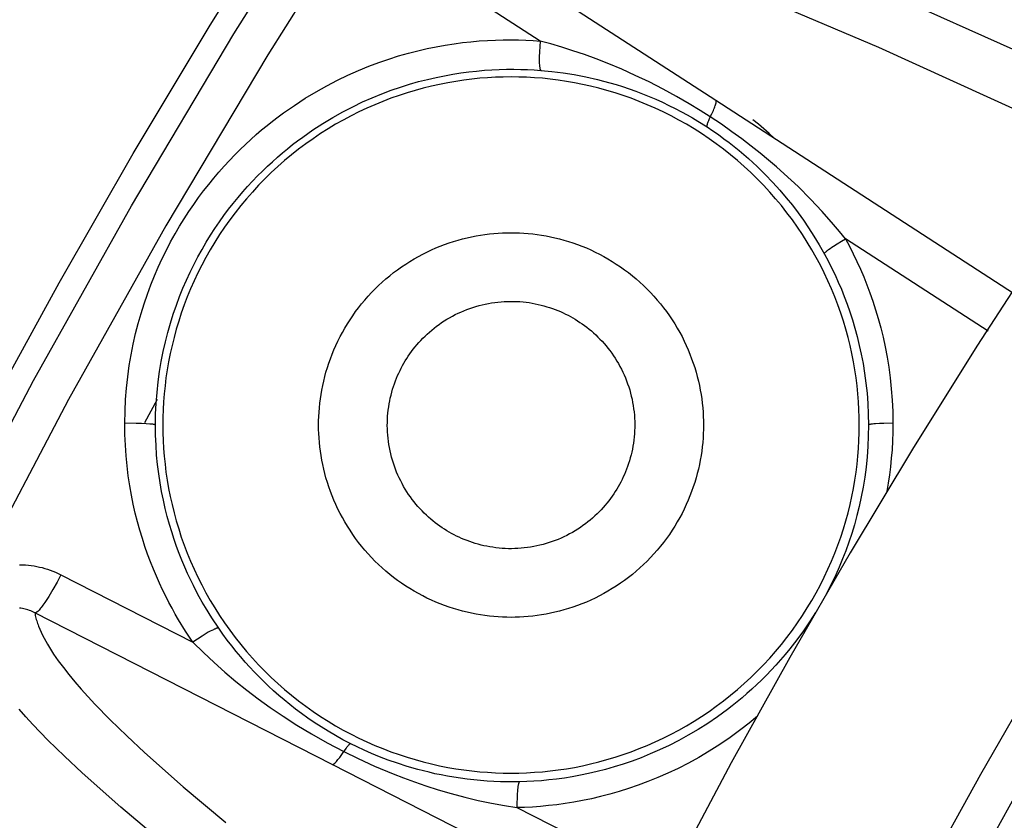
# Model space of a CAD drawing. Header units: millimetres. Extents: x -2637 to -1637, y 678 to 1678.
# Tile 251 of 256: x -2107 to -2097, y 1466 to 1475. Entities that reach past the tile are written whole.
import ezdxf

# ---------------------------------------------------------------- set-up
doc = ezdxf.new("R2010")
doc.units = ezdxf.units.MM
doc.layers.add('Make2D$B.SHOW mini', color=7, linetype='Continuous', true_color=0x000000)
doc.styles.add('Arial Standard', font='txt')
doc.dimstyles.get("Standard").update_dxf_attribs({"dimscale": 10, "dimtxt": 2.5, "dimasz": 3, "dimexe": 1, "dimexo": 0.5, "dimgap": 0.8, "dimtad": 1, "dimtoh": 1, "dimzin": 1, "dimdsep": 46, "dimtxsty": 'Arial Standard', "dimblk": 'OPEN90', "dimcen": 2.5, "dimadec": 1, "dimazin": 1, "dimtfac": 1, "dimtdec": 4, "dimtix": 1, "dimtofl": 0, "dimtmove": 1, "dimatfit": 3, "dimldrblk": 'OPEN90', "dimfxl": 1, "dimtolj": 1, "dimtzin": 1, "dimarcsym": 0})

# ---------------------------------------------------------------- blocks, each defined once
blk = doc.blocks.new('*D4')
at = {"layer": 'Defpoints', "color": 0}
for p in [(-1915.374, 1563.169), (-2152.374, 1474.352), (-1915.374, 1474.352)]:
    blk.add_point(p, dxfattribs=at)
at = {"layer": 'Make2D$B.SHOW mini', "color": 0, "lineweight": -2}
for p, q in [((-2152.374, 1476.852), (-2152.374, 1568.169)), ((-1915.374, 1476.852), (-1915.374, 1568.169)), ((-2137.374, 1563.169), (-1930.374, 1563.169))]:
    blk.add_line(p, q, dxfattribs=at)
at = {"layer": 'Make2D$B.SHOW mini', "color": 0}
for points in [[(-2137.374, 1565.669), (-2137.374, 1560.669), (-2152.374, 1563.169)], [(-1930.374, 1560.669), (-1930.374, 1565.669), (-1915.374, 1563.169)]]:
    blk.add_solid(points, dxfattribs=at)
at = {"layer": 'Make2D$B.SHOW mini', "color": 0, "insert": (-2033.874, 1574.827), "char_height": 15, "attachment_point": 5, "style": 'Arial Standard'}
blk.add_mtext('\\A1;237.00', dxfattribs=at)

msp = doc.modelspace()

# ---------------------------------------------------------------- linework, layer by layer
at = {"layer": 'Make2D$B.SHOW mini', "color": 18, "lineweight": -3, "true_color": 0x000000}
for points in [[(-2112.371, 1460.515), (-2111.803, 1461.995), (-2111.204, 1463.47), (-2110.575, 1464.938), (-2109.916, 1466.4), (-2109.227, 1467.854), (-2108.507, 1469.299), (-2107.758, 1470.734), (-2106.979, 1472.158), (-2106.17, 1473.571), (-2105.331, 1474.972), (-2104.464, 1476.359), (-2103.568, 1477.732), (-2102.643, 1479.089), (-2101.691, 1480.431), (-2100.711, 1481.755), (-2099.703, 1483.062), (-2098.669, 1484.351)], [(-2087.914, 1483), (-2088.831, 1482.023), (-2089.73, 1481.031), (-2090.611, 1480.024), (-2091.474, 1479.001), (-2092.318, 1477.964), (-2093.142, 1476.913), (-2093.947, 1475.848), (-2094.732, 1474.771), (-2095.496, 1473.681), (-2096.24, 1472.58), (-2096.963, 1471.467), (-2097.665, 1470.344), (-2098.346, 1469.211), (-2099.005, 1468.068), (-2099.643, 1466.917), (-2100.259, 1465.757), (-2100.853, 1464.59), (-2101.975, 1462.235), (-2103.008, 1459.857)], [(-2087.959, 1479.349), (-2088.811, 1478.372), (-2089.646, 1477.38), (-2090.462, 1476.375), (-2091.259, 1475.356), (-2092.037, 1474.324), (-2092.795, 1473.281), (-2093.534, 1472.225), (-2094.253, 1471.158), (-2094.951, 1470.081), (-2095.629, 1468.993), (-2096.286, 1467.896), (-2096.922, 1466.79), (-2097.538, 1465.676), (-2098.132, 1464.554), (-2098.705, 1463.425), (-2099.787, 1461.147)], [(-2087.628, 1479.055), (-2088.475, 1478.083), (-2089.304, 1477.098), (-2090.115, 1476.099), (-2090.908, 1475.086), (-2091.681, 1474.061), (-2092.435, 1473.023), (-2093.169, 1471.974), (-2093.883, 1470.914), (-2094.577, 1469.843), (-2095.251, 1468.762), (-2095.904, 1467.672), (-2096.537, 1466.573), (-2097.148, 1465.465), (-2097.739, 1464.35), (-2098.308, 1463.228), (-2099.384, 1460.964)], [(-2108.274, 1469.16), (-2107.257, 1471.092), (-2106.189, 1472.998), (-2105.073, 1474.875), (-2103.908, 1476.722)], [(-2103.543, 1476.485), (-2104.702, 1474.648), (-2105.813, 1472.781), (-2106.875, 1470.885), (-2107.886, 1468.963)], [(-2102.869, 1476.131), (-2099.813, 1474.151)], [(-2101.73, 1474.798), (-2103.087, 1475.677)], [(-2098.181, 1475.435), (-2096.229, 1474.557)], [(-2099.008, 1475.141), (-2098.036, 1474.731), (-2095.552, 1473.6)], [(-2106.261, 1470.625), (-2106.259, 1470.756), (-2106.253, 1470.884), (-2106.243, 1471.01), (-2106.23, 1471.134), (-2106.213, 1471.255), (-2106.193, 1471.373), (-2106.17, 1471.49), (-2106.144, 1471.604), (-2106.115, 1471.715), (-2106.084, 1471.824), (-2106.051, 1471.93), (-2106.015, 1472.034), (-2105.977, 1472.135), (-2105.938, 1472.234), (-2105.896, 1472.331), (-2105.852, 1472.425), (-2105.807, 1472.516), (-2105.761, 1472.605), (-2105.713, 1472.692), (-2105.664, 1472.776), (-2105.613, 1472.858), (-2105.562, 1472.938), (-2105.509, 1473.015), (-2105.456, 1473.09), (-2105.401, 1473.163), (-2105.346, 1473.233), (-2105.29, 1473.302), (-2105.234, 1473.368), (-2105.177, 1473.432), (-2105.119, 1473.495), (-2105.062, 1473.555), (-2105.003, 1473.613), (-2104.945, 1473.669), (-2104.886, 1473.724), (-2104.827, 1473.776), (-2104.768, 1473.827), (-2104.708, 1473.876), (-2104.649, 1473.924), (-2104.589, 1473.969), (-2104.53, 1474.013), (-2104.411, 1474.096), (-2104.292, 1474.173), (-2104.174, 1474.245), (-2104.057, 1474.31), (-2103.941, 1474.37), (-2103.826, 1474.426), (-2103.712, 1474.476), (-2103.6, 1474.522), (-2103.489, 1474.564), (-2103.38, 1474.601), (-2103.273, 1474.635), (-2103.167, 1474.665), (-2103.064, 1474.692), (-2102.962, 1474.715), (-2102.862, 1474.736), (-2102.764, 1474.753), (-2102.669, 1474.768), (-2102.576, 1474.781), (-2102.484, 1474.791), (-2102.394, 1474.799), (-2102.305, 1474.805), (-2102.218, 1474.809), (-2102.132, 1474.811), (-2102.048, 1474.811), (-2101.966, 1474.81), (-2101.885, 1474.807), (-2101.807, 1474.803), (-2101.73, 1474.798)], [(-2101.73, 1474.798), (-2101.734, 1474.738), (-2101.737, 1474.679), (-2101.739, 1474.624), (-2101.739, 1474.599), (-2101.739, 1474.576), (-2101.738, 1474.555), (-2101.737, 1474.536), (-2101.736, 1474.527), (-2101.735, 1474.519), (-2101.734, 1474.512), (-2101.733, 1474.505), (-2101.732, 1474.502), (-2101.732, 1474.499), (-2101.731, 1474.496), (-2101.731, 1474.494), (-2101.73, 1474.491), (-2101.729, 1474.489), (-2101.729, 1474.488), (-2101.729, 1474.487), (-2101.728, 1474.486), (-2101.728, 1474.485), (-2101.728, 1474.485), (-2101.727, 1474.484), (-2101.727, 1474.483), (-2101.726, 1474.482), (-2101.726, 1474.482), (-2101.726, 1474.482), (-2101.726, 1474.481), (-2101.726, 1474.481), (-2101.726, 1474.481), (-2101.725, 1474.481), (-2101.725, 1474.48), (-2101.725, 1474.48), (-2101.725, 1474.48), (-2101.725, 1474.48), (-2101.724, 1474.479), (-2101.724, 1474.479), (-2101.724, 1474.479), (-2101.724, 1474.479), (-2101.724, 1474.479), (-2101.724, 1474.479), (-2101.723, 1474.479), (-2101.723, 1474.478), (-2101.723, 1474.478), (-2101.723, 1474.478), (-2101.723, 1474.478), (-2101.723, 1474.478), (-2101.723, 1474.478), (-2101.723, 1474.478), (-2101.723, 1474.478), (-2101.723, 1474.478), (-2101.722, 1474.478), (-2101.722, 1474.478), (-2101.722, 1474.478), (-2101.722, 1474.478), (-2101.722, 1474.478), (-2101.722, 1474.478), (-2101.722, 1474.478), (-2101.722, 1474.478)], [(-2099.872, 1473.969), (-2099.981, 1474.039), (-2100.104, 1474.114), (-2100.241, 1474.193), (-2100.388, 1474.273), (-2100.539, 1474.351), (-2100.691, 1474.423), (-2100.838, 1474.49), (-2100.98, 1474.549), (-2101.116, 1474.603), (-2101.246, 1474.65), (-2101.371, 1474.693), (-2101.492, 1474.731), (-2101.612, 1474.766), (-2101.73, 1474.798)], [(-2105.927, 1470.606), (-2105.925, 1470.726), (-2105.919, 1470.845), (-2105.91, 1470.962), (-2105.898, 1471.077), (-2105.882, 1471.189), (-2105.864, 1471.3), (-2105.842, 1471.408), (-2105.818, 1471.514), (-2105.792, 1471.618), (-2105.763, 1471.719), (-2105.732, 1471.818), (-2105.699, 1471.914), (-2105.664, 1472.008), (-2105.627, 1472.1), (-2105.588, 1472.189), (-2105.548, 1472.276), (-2105.506, 1472.361), (-2105.463, 1472.443), (-2105.418, 1472.524), (-2105.373, 1472.602), (-2105.326, 1472.678), (-2105.278, 1472.752), (-2105.229, 1472.824), (-2105.18, 1472.893), (-2105.129, 1472.961), (-2105.078, 1473.026), (-2105.026, 1473.09), (-2104.974, 1473.151), (-2104.921, 1473.211), (-2104.868, 1473.269), (-2104.814, 1473.325), (-2104.76, 1473.379), (-2104.705, 1473.431), (-2104.651, 1473.481), (-2104.596, 1473.53), (-2104.541, 1473.577), (-2104.486, 1473.623), (-2104.431, 1473.667), (-2104.376, 1473.709), (-2104.32, 1473.75), (-2104.21, 1473.827), (-2104.1, 1473.898), (-2103.99, 1473.964), (-2103.882, 1474.025), (-2103.774, 1474.081), (-2103.667, 1474.133), (-2103.561, 1474.179), (-2103.457, 1474.222), (-2103.355, 1474.261), (-2103.254, 1474.295), (-2103.154, 1474.327), (-2103.056, 1474.355), (-2102.96, 1474.379), (-2102.865, 1474.401), (-2102.773, 1474.42), (-2102.682, 1474.437), (-2102.594, 1474.45), (-2102.507, 1474.462), (-2102.422, 1474.471), (-2102.338, 1474.479), (-2102.256, 1474.484), (-2102.175, 1474.488), (-2102.095, 1474.49), (-2102.017, 1474.49), (-2101.941, 1474.489), (-2101.866, 1474.487), (-2101.793, 1474.483), (-2101.722, 1474.478)], [(-2098.247, 1470.606), (-2098.248, 1470.69), (-2098.25, 1470.775), (-2098.255, 1470.861), (-2098.262, 1470.947), (-2098.271, 1471.034), (-2098.282, 1471.122), (-2098.295, 1471.209), (-2098.31, 1471.297), (-2098.328, 1471.386), (-2098.347, 1471.474), (-2098.369, 1471.563), (-2098.393, 1471.652), (-2098.42, 1471.74), (-2098.449, 1471.829), (-2098.48, 1471.917), (-2098.513, 1472.005), (-2098.549, 1472.092), (-2098.588, 1472.179), (-2098.628, 1472.266), (-2098.671, 1472.351), (-2098.716, 1472.436), (-2098.764, 1472.52), (-2098.814, 1472.603), (-2098.866, 1472.685), (-2098.92, 1472.766), (-2098.977, 1472.846), (-2099.036, 1472.924), (-2099.097, 1473.001), (-2099.159, 1473.077), (-2099.224, 1473.15), (-2099.291, 1473.223), (-2099.36, 1473.293), (-2099.43, 1473.362), (-2099.502, 1473.428), (-2099.576, 1473.493), (-2099.652, 1473.556), (-2099.728, 1473.617), (-2099.807, 1473.676), (-2099.886, 1473.732), (-2099.967, 1473.787), (-2100.049, 1473.839), (-2100.132, 1473.889), (-2100.216, 1473.936), (-2100.301, 1473.981), (-2100.387, 1474.024), (-2100.473, 1474.065), (-2100.56, 1474.103), (-2100.648, 1474.139), (-2100.736, 1474.173), (-2100.824, 1474.204), (-2100.912, 1474.233), (-2101.001, 1474.259), (-2101.09, 1474.284), (-2101.178, 1474.305), (-2101.267, 1474.325), (-2101.355, 1474.343), (-2101.443, 1474.358), (-2101.531, 1474.371), (-2101.618, 1474.382), (-2101.705, 1474.391), (-2101.792, 1474.397), (-2101.877, 1474.402), (-2101.962, 1474.405), (-2102.047, 1474.406), (-2102.131, 1474.405), (-2102.216, 1474.402), (-2102.302, 1474.397), (-2102.388, 1474.391), (-2102.475, 1474.382), (-2102.562, 1474.371), (-2102.65, 1474.358), (-2102.738, 1474.343), (-2102.826, 1474.325), (-2102.915, 1474.305), (-2103.004, 1474.284), (-2103.092, 1474.259), (-2103.181, 1474.233), (-2103.269, 1474.204), (-2103.358, 1474.173), (-2103.445, 1474.139), (-2103.533, 1474.103), (-2103.62, 1474.065), (-2103.706, 1474.024), (-2103.792, 1473.981), (-2103.877, 1473.936), (-2103.961, 1473.889), (-2104.044, 1473.839), (-2104.126, 1473.787), (-2104.207, 1473.732), (-2104.287, 1473.676), (-2104.365, 1473.617), (-2104.442, 1473.556), (-2104.517, 1473.493), (-2104.591, 1473.428), (-2104.663, 1473.362), (-2104.734, 1473.293), (-2104.802, 1473.223), (-2104.869, 1473.15), (-2104.934, 1473.077), (-2104.997, 1473.001), (-2105.058, 1472.924), (-2105.116, 1472.846), (-2105.173, 1472.766), (-2105.227, 1472.685), (-2105.279, 1472.603), (-2105.329, 1472.52), (-2105.377, 1472.436), (-2105.422, 1472.351), (-2105.465, 1472.266), (-2105.506, 1472.179), (-2105.544, 1472.092), (-2105.58, 1472.005), (-2105.613, 1471.917), (-2105.645, 1471.829), (-2105.673, 1471.74), (-2105.7, 1471.652), (-2105.724, 1471.563), (-2105.746, 1471.474), (-2105.766, 1471.386), (-2105.783, 1471.297), (-2105.798, 1471.209), (-2105.812, 1471.122), (-2105.822, 1471.034), (-2105.831, 1470.947), (-2105.838, 1470.861), (-2105.843, 1470.775), (-2105.846, 1470.69), (-2105.847, 1470.606)], [(-2101.722, 1474.478), (-2101.601, 1474.466), (-2101.479, 1474.45), (-2101.357, 1474.431), (-2101.232, 1474.407), (-2101.102, 1474.378), (-2101.036, 1474.361), (-2100.968, 1474.342), (-2100.899, 1474.322), (-2100.829, 1474.3), (-2100.757, 1474.276), (-2100.685, 1474.251), (-2100.612, 1474.223), (-2100.539, 1474.194), (-2100.466, 1474.162), (-2100.394, 1474.13), (-2100.323, 1474.096), (-2100.254, 1474.062), (-2100.188, 1474.027), (-2100.125, 1473.992), (-2100.066, 1473.958), (-2100.01, 1473.925), (-2099.908, 1473.861)], [(-2099.872, 1473.969), (-2099.854, 1474.005), (-2099.839, 1474.038), (-2099.833, 1474.053), (-2099.827, 1474.068), (-2099.822, 1474.081), (-2099.818, 1474.094), (-2099.816, 1474.099), (-2099.814, 1474.105), (-2099.813, 1474.11), (-2099.811, 1474.115), (-2099.81, 1474.12), (-2099.81, 1474.124), (-2099.809, 1474.126), (-2099.809, 1474.128), (-2099.809, 1474.13), (-2099.809, 1474.132), (-2099.809, 1474.134), (-2099.809, 1474.136), (-2099.809, 1474.137), (-2099.809, 1474.139), (-2099.809, 1474.139), (-2099.809, 1474.14), (-2099.809, 1474.141), (-2099.809, 1474.141), (-2099.809, 1474.142), (-2099.809, 1474.143), (-2099.809, 1474.143), (-2099.809, 1474.144), (-2099.809, 1474.145), (-2099.81, 1474.145), (-2099.81, 1474.146), (-2099.81, 1474.146), (-2099.81, 1474.147), (-2099.81, 1474.147), (-2099.81, 1474.147), (-2099.81, 1474.148), (-2099.811, 1474.148), (-2099.811, 1474.148), (-2099.811, 1474.148), (-2099.811, 1474.149), (-2099.811, 1474.149), (-2099.811, 1474.149), (-2099.811, 1474.149), (-2099.811, 1474.149), (-2099.812, 1474.15), (-2099.812, 1474.15), (-2099.812, 1474.15), (-2099.812, 1474.15), (-2099.812, 1474.15), (-2099.812, 1474.15), (-2099.812, 1474.151), (-2099.813, 1474.151), (-2099.813, 1474.151), (-2099.813, 1474.151)], [(-2099.813, 1474.151), (-2096.564, 1472.046)], [(-2099.872, 1473.969), (-2099.883, 1473.948), (-2099.892, 1473.928), (-2099.896, 1473.919), (-2099.899, 1473.911), (-2099.902, 1473.903), (-2099.905, 1473.895), (-2099.906, 1473.892), (-2099.907, 1473.888), (-2099.908, 1473.885), (-2099.909, 1473.882), (-2099.909, 1473.88), (-2099.91, 1473.877), (-2099.91, 1473.876), (-2099.91, 1473.875), (-2099.91, 1473.873), (-2099.911, 1473.872), (-2099.911, 1473.871), (-2099.911, 1473.87), (-2099.911, 1473.869), (-2099.911, 1473.868), (-2099.911, 1473.868), (-2099.911, 1473.867), (-2099.911, 1473.867), (-2099.911, 1473.867), (-2099.911, 1473.866), (-2099.91, 1473.866), (-2099.91, 1473.866), (-2099.91, 1473.865), (-2099.91, 1473.865), (-2099.91, 1473.864), (-2099.91, 1473.864), (-2099.91, 1473.864), (-2099.91, 1473.864), (-2099.91, 1473.863), (-2099.91, 1473.863), (-2099.91, 1473.863), (-2099.91, 1473.863), (-2099.91, 1473.863), (-2099.91, 1473.863), (-2099.909, 1473.863), (-2099.909, 1473.862), (-2099.909, 1473.862), (-2099.909, 1473.862), (-2099.909, 1473.862), (-2099.909, 1473.862), (-2099.909, 1473.862), (-2099.909, 1473.862), (-2099.909, 1473.862), (-2099.909, 1473.862), (-2099.909, 1473.861), (-2099.909, 1473.861), (-2099.908, 1473.861), (-2099.908, 1473.861), (-2099.908, 1473.861), (-2099.908, 1473.861)], [(-2098.397, 1472.638), (-2098.462, 1472.719), (-2098.527, 1472.796), (-2098.652, 1472.937), (-2098.778, 1473.072), (-2098.915, 1473.209), (-2099.067, 1473.35), (-2099.149, 1473.423), (-2099.236, 1473.498), (-2099.328, 1473.574), (-2099.425, 1473.651), (-2099.528, 1473.729), (-2099.636, 1473.808), (-2099.751, 1473.889), (-2099.872, 1473.969)], [(-2099.908, 1473.861), (-2099.845, 1473.818), (-2099.783, 1473.776), (-2099.723, 1473.732), (-2099.666, 1473.689), (-2099.61, 1473.645), (-2099.557, 1473.602), (-2099.455, 1473.514), (-2099.36, 1473.427), (-2099.272, 1473.341), (-2099.191, 1473.255), (-2099.115, 1473.171), (-2099.043, 1473.087), (-2098.977, 1473.005), (-2098.915, 1472.923), (-2098.856, 1472.841), (-2098.799, 1472.758), (-2098.742, 1472.669), (-2098.684, 1472.574), (-2098.627, 1472.473)], [(-2099.17, 1473.734), (-2099.229, 1473.787), (-2099.288, 1473.839), (-2099.348, 1473.889), (-2099.408, 1473.938)], [(-2102.047, 1468.506), (-2102.093, 1468.507), (-2102.14, 1468.508), (-2102.188, 1468.511), (-2102.235, 1468.515), (-2102.283, 1468.519), (-2102.332, 1468.525), (-2102.38, 1468.533), (-2102.429, 1468.541), (-2102.478, 1468.551), (-2102.527, 1468.562), (-2102.576, 1468.574), (-2102.625, 1468.587), (-2102.673, 1468.602), (-2102.722, 1468.618), (-2102.771, 1468.635), (-2102.82, 1468.653), (-2102.868, 1468.673), (-2102.916, 1468.694), (-2102.964, 1468.717), (-2103.011, 1468.741), (-2103.058, 1468.766), (-2103.105, 1468.792), (-2103.15, 1468.82), (-2103.196, 1468.848), (-2103.241, 1468.878), (-2103.285, 1468.91), (-2103.328, 1468.942), (-2103.37, 1468.976), (-2103.412, 1469.01), (-2103.453, 1469.046), (-2103.493, 1469.083), (-2103.532, 1469.121), (-2103.57, 1469.16), (-2103.606, 1469.2), (-2103.642, 1469.241), (-2103.677, 1469.282), (-2103.711, 1469.325), (-2103.743, 1469.368), (-2103.774, 1469.412), (-2103.804, 1469.457), (-2103.833, 1469.502), (-2103.861, 1469.548), (-2103.887, 1469.595), (-2103.912, 1469.641), (-2103.936, 1469.689), (-2103.958, 1469.737), (-2103.979, 1469.785), (-2103.999, 1469.833), (-2104.018, 1469.882), (-2104.035, 1469.93), (-2104.051, 1469.979), (-2104.066, 1470.028), (-2104.079, 1470.077), (-2104.091, 1470.126), (-2104.102, 1470.175), (-2104.112, 1470.224), (-2104.12, 1470.273), (-2104.127, 1470.321), (-2104.133, 1470.369), (-2104.138, 1470.417), (-2104.142, 1470.465), (-2104.145, 1470.512), (-2104.146, 1470.559), (-2104.147, 1470.606), (-2104.146, 1470.653), (-2104.145, 1470.7), (-2104.142, 1470.747), (-2104.138, 1470.795), (-2104.133, 1470.843), (-2104.127, 1470.891), (-2104.12, 1470.939), (-2104.112, 1470.988), (-2104.102, 1471.037), (-2104.091, 1471.086), (-2104.079, 1471.135), (-2104.066, 1471.184), (-2104.051, 1471.233), (-2104.035, 1471.282), (-2104.018, 1471.33), (-2103.999, 1471.379), (-2103.979, 1471.427), (-2103.958, 1471.475), (-2103.936, 1471.523), (-2103.912, 1471.571), (-2103.887, 1471.617), (-2103.861, 1471.664), (-2103.833, 1471.71), (-2103.804, 1471.755), (-2103.774, 1471.8), (-2103.743, 1471.844), (-2103.711, 1471.887), (-2103.677, 1471.93), (-2103.642, 1471.971), (-2103.606, 1472.012), (-2103.57, 1472.052), (-2103.532, 1472.091), (-2103.493, 1472.129), (-2103.453, 1472.166), (-2103.412, 1472.202), (-2103.37, 1472.236), (-2103.328, 1472.27), (-2103.285, 1472.302), (-2103.241, 1472.334), (-2103.196, 1472.364), (-2103.15, 1472.393), (-2103.105, 1472.42), (-2103.058, 1472.446), (-2103.011, 1472.471), (-2102.964, 1472.495), (-2102.916, 1472.518), (-2102.868, 1472.539), (-2102.82, 1472.559), (-2102.771, 1472.577), (-2102.722, 1472.594), (-2102.673, 1472.61), (-2102.625, 1472.625), (-2102.576, 1472.638), (-2102.527, 1472.65), (-2102.478, 1472.661), (-2102.429, 1472.671), (-2102.38, 1472.679), (-2102.332, 1472.687), (-2102.283, 1472.693), (-2102.235, 1472.698), (-2102.188, 1472.701), (-2102.14, 1472.704), (-2102.093, 1472.705), (-2102.047, 1472.706)], [(-2102.047, 1472.706), (-2102, 1472.705), (-2101.953, 1472.704), (-2101.906, 1472.701), (-2101.858, 1472.698), (-2101.81, 1472.693), (-2101.762, 1472.687), (-2101.713, 1472.679), (-2101.665, 1472.671), (-2101.616, 1472.661), (-2101.567, 1472.65), (-2101.518, 1472.638), (-2101.469, 1472.625), (-2101.42, 1472.61), (-2101.371, 1472.594), (-2101.322, 1472.577), (-2101.274, 1472.559), (-2101.225, 1472.539), (-2101.177, 1472.518), (-2101.13, 1472.495), (-2101.082, 1472.471), (-2101.035, 1472.446), (-2100.989, 1472.42), (-2100.943, 1472.393), (-2100.898, 1472.364), (-2100.853, 1472.334), (-2100.809, 1472.302), (-2100.766, 1472.27), (-2100.723, 1472.236), (-2100.681, 1472.202), (-2100.641, 1472.166), (-2100.601, 1472.129), (-2100.562, 1472.091), (-2100.524, 1472.052), (-2100.487, 1472.012), (-2100.451, 1471.971), (-2100.416, 1471.93), (-2100.383, 1471.887), (-2100.35, 1471.844), (-2100.319, 1471.8), (-2100.289, 1471.755), (-2100.26, 1471.71), (-2100.233, 1471.664), (-2100.206, 1471.617), (-2100.181, 1471.571), (-2100.158, 1471.523), (-2100.135, 1471.475), (-2100.114, 1471.427), (-2100.094, 1471.379), (-2100.076, 1471.33), (-2100.058, 1471.282), (-2100.042, 1471.233), (-2100.028, 1471.184), (-2100.014, 1471.135), (-2100.002, 1471.086), (-2099.991, 1471.037), (-2099.982, 1470.988), (-2099.973, 1470.939), (-2099.966, 1470.891), (-2099.96, 1470.843), (-2099.955, 1470.795), (-2099.951, 1470.747), (-2099.949, 1470.7), (-2099.947, 1470.653), (-2099.947, 1470.606), (-2099.947, 1470.559), (-2099.949, 1470.512), (-2099.951, 1470.465), (-2099.955, 1470.417), (-2099.96, 1470.369), (-2099.966, 1470.321), (-2099.973, 1470.273), (-2099.982, 1470.224), (-2099.991, 1470.175), (-2100.002, 1470.126), (-2100.014, 1470.077), (-2100.028, 1470.028), (-2100.042, 1469.979), (-2100.058, 1469.93), (-2100.076, 1469.882), (-2100.094, 1469.833), (-2100.114, 1469.785), (-2100.135, 1469.737), (-2100.158, 1469.689), (-2100.181, 1469.641), (-2100.206, 1469.595), (-2100.233, 1469.548), (-2100.26, 1469.502), (-2100.289, 1469.457), (-2100.319, 1469.412), (-2100.35, 1469.368), (-2100.383, 1469.325), (-2100.416, 1469.282), (-2100.451, 1469.241), (-2100.487, 1469.2), (-2100.524, 1469.16), (-2100.562, 1469.121), (-2100.601, 1469.083), (-2100.641, 1469.046), (-2100.681, 1469.01), (-2100.723, 1468.976), (-2100.766, 1468.942), (-2100.809, 1468.91), (-2100.853, 1468.878), (-2100.898, 1468.848), (-2100.943, 1468.82), (-2100.989, 1468.792), (-2101.035, 1468.766), (-2101.082, 1468.741), (-2101.13, 1468.717), (-2101.177, 1468.694), (-2101.225, 1468.673), (-2101.274, 1468.653), (-2101.322, 1468.635), (-2101.371, 1468.618), (-2101.42, 1468.602), (-2101.469, 1468.587), (-2101.518, 1468.574), (-2101.567, 1468.562), (-2101.616, 1468.551), (-2101.665, 1468.541), (-2101.713, 1468.533), (-2101.762, 1468.525), (-2101.81, 1468.519), (-2101.858, 1468.515), (-2101.906, 1468.511), (-2101.953, 1468.508), (-2102, 1468.507), (-2102.047, 1468.506)], [(-2098.627, 1472.473), (-2098.627, 1472.473), (-2098.627, 1472.474), (-2098.627, 1472.474), (-2098.627, 1472.474), (-2098.627, 1472.474), (-2098.627, 1472.474), (-2098.627, 1472.475), (-2098.627, 1472.475), (-2098.627, 1472.475), (-2098.627, 1472.475), (-2098.627, 1472.475), (-2098.627, 1472.476), (-2098.627, 1472.476), (-2098.627, 1472.476), (-2098.627, 1472.476), (-2098.627, 1472.477), (-2098.627, 1472.477), (-2098.627, 1472.477), (-2098.627, 1472.477), (-2098.627, 1472.478), (-2098.627, 1472.478), (-2098.626, 1472.478), (-2098.626, 1472.478), (-2098.626, 1472.479), (-2098.626, 1472.479), (-2098.626, 1472.48), (-2098.625, 1472.481), (-2098.625, 1472.481), (-2098.625, 1472.482), (-2098.624, 1472.483), (-2098.624, 1472.483), (-2098.623, 1472.484), (-2098.623, 1472.485), (-2098.622, 1472.485), (-2098.621, 1472.487), (-2098.619, 1472.489), (-2098.618, 1472.49), (-2098.616, 1472.492), (-2098.614, 1472.494), (-2098.61, 1472.498), (-2098.605, 1472.502), (-2098.6, 1472.507), (-2098.594, 1472.512), (-2098.581, 1472.522), (-2098.565, 1472.534), (-2098.547, 1472.546), (-2098.528, 1472.559), (-2098.486, 1472.586), (-2098.442, 1472.612), (-2098.397, 1472.638)], [(-2098.397, 1472.638), (-2098.354, 1472.557), (-2098.312, 1472.476), (-2098.272, 1472.392), (-2098.234, 1472.308), (-2098.198, 1472.224), (-2098.163, 1472.137), (-2098.13, 1472.049), (-2098.099, 1471.959), (-2098.068, 1471.865), (-2098.04, 1471.768), (-2098.012, 1471.668), (-2097.987, 1471.564), (-2097.964, 1471.458), (-2097.943, 1471.348), (-2097.925, 1471.236), (-2097.909, 1471.12), (-2097.897, 1471.001), (-2097.888, 1470.879), (-2097.882, 1470.754), (-2097.88, 1470.627)], [(-2096.841, 1471.63), (-2098.397, 1472.638)], [(-2098.627, 1472.473), (-2098.587, 1472.398), (-2098.548, 1472.322), (-2098.511, 1472.245), (-2098.476, 1472.167), (-2098.442, 1472.088), (-2098.41, 1472.008), (-2098.379, 1471.927), (-2098.35, 1471.842), (-2098.322, 1471.755), (-2098.295, 1471.665), (-2098.27, 1471.572), (-2098.246, 1471.476), (-2098.225, 1471.378), (-2098.205, 1471.276), (-2098.188, 1471.171), (-2098.174, 1471.064), (-2098.162, 1470.954), (-2098.154, 1470.84), (-2098.148, 1470.725), (-2098.146, 1470.606)], [(-2102.722, 1469.437), (-2102.747, 1469.452), (-2102.773, 1469.468), (-2102.799, 1469.485), (-2102.824, 1469.502), (-2102.849, 1469.52), (-2102.874, 1469.539), (-2102.899, 1469.559), (-2102.923, 1469.579), (-2102.947, 1469.6), (-2102.971, 1469.622), (-2102.994, 1469.645), (-2103.017, 1469.668), (-2103.04, 1469.692), (-2103.062, 1469.716), (-2103.084, 1469.741), (-2103.105, 1469.767), (-2103.125, 1469.794), (-2103.145, 1469.821), (-2103.164, 1469.849), (-2103.183, 1469.878), (-2103.201, 1469.907), (-2103.219, 1469.936), (-2103.235, 1469.966), (-2103.251, 1469.997), (-2103.267, 1470.028), (-2103.281, 1470.059), (-2103.295, 1470.091), (-2103.308, 1470.124), (-2103.32, 1470.157), (-2103.331, 1470.19), (-2103.341, 1470.223), (-2103.351, 1470.257), (-2103.359, 1470.29), (-2103.367, 1470.325), (-2103.374, 1470.359), (-2103.38, 1470.393), (-2103.385, 1470.428), (-2103.389, 1470.462), (-2103.392, 1470.497), (-2103.395, 1470.531), (-2103.396, 1470.566), (-2103.397, 1470.6), (-2103.396, 1470.634), (-2103.395, 1470.669), (-2103.393, 1470.703), (-2103.39, 1470.736), (-2103.387, 1470.77), (-2103.382, 1470.803), (-2103.377, 1470.836), (-2103.371, 1470.869), (-2103.364, 1470.901), (-2103.356, 1470.933), (-2103.348, 1470.965), (-2103.339, 1470.996), (-2103.329, 1471.027), (-2103.319, 1471.057), (-2103.308, 1471.087), (-2103.297, 1471.116), (-2103.284, 1471.145), (-2103.272, 1471.173), (-2103.258, 1471.201), (-2103.245, 1471.228), (-2103.23, 1471.255), (-2103.216, 1471.281), (-2103.201, 1471.307), (-2103.185, 1471.332), (-2103.168, 1471.358), (-2103.15, 1471.383), (-2103.132, 1471.408), (-2103.113, 1471.433), (-2103.094, 1471.458), (-2103.073, 1471.482), (-2103.052, 1471.507), (-2103.031, 1471.53), (-2103.008, 1471.554), (-2102.985, 1471.577), (-2102.961, 1471.599), (-2102.936, 1471.621), (-2102.911, 1471.643), (-2102.885, 1471.664), (-2102.859, 1471.685), (-2102.831, 1471.704), (-2102.804, 1471.724), (-2102.775, 1471.743), (-2102.746, 1471.761), (-2102.717, 1471.778), (-2102.686, 1471.795), (-2102.656, 1471.811), (-2102.625, 1471.826), (-2102.593, 1471.84), (-2102.561, 1471.854), (-2102.529, 1471.867), (-2102.496, 1471.879), (-2102.463, 1471.89), (-2102.43, 1471.901), (-2102.396, 1471.91), (-2102.362, 1471.919), (-2102.328, 1471.926), (-2102.294, 1471.933), (-2102.26, 1471.939), (-2102.225, 1471.944), (-2102.191, 1471.948), (-2102.156, 1471.952), (-2102.121, 1471.954), (-2102.087, 1471.955), (-2102.053, 1471.956), (-2102.018, 1471.956), (-2101.984, 1471.955), (-2101.95, 1471.953), (-2101.916, 1471.95), (-2101.883, 1471.946), (-2101.849, 1471.942), (-2101.816, 1471.936), (-2101.784, 1471.93), (-2101.751, 1471.923), (-2101.719, 1471.916), (-2101.688, 1471.907), (-2101.657, 1471.898), (-2101.626, 1471.889), (-2101.596, 1471.878), (-2101.566, 1471.867), (-2101.537, 1471.856), (-2101.508, 1471.844), (-2101.479, 1471.831), (-2101.452, 1471.818), (-2101.424, 1471.804), (-2101.398, 1471.79), (-2101.372, 1471.775)], [(-2101.372, 1471.775), (-2101.346, 1471.76), (-2101.32, 1471.744), (-2101.295, 1471.727), (-2101.269, 1471.71), (-2101.244, 1471.692), (-2101.219, 1471.673), (-2101.195, 1471.653), (-2101.17, 1471.633), (-2101.146, 1471.612), (-2101.122, 1471.59), (-2101.099, 1471.567), (-2101.076, 1471.544), (-2101.053, 1471.52), (-2101.031, 1471.496), (-2101.01, 1471.471), (-2100.989, 1471.445), (-2100.968, 1471.418), (-2100.948, 1471.391), (-2100.929, 1471.363), (-2100.91, 1471.335), (-2100.892, 1471.305), (-2100.875, 1471.276), (-2100.858, 1471.246), (-2100.842, 1471.215), (-2100.827, 1471.184), (-2100.812, 1471.153), (-2100.799, 1471.121), (-2100.786, 1471.088), (-2100.774, 1471.055), (-2100.762, 1471.022), (-2100.752, 1470.989), (-2100.743, 1470.955), (-2100.734, 1470.922), (-2100.726, 1470.887), (-2100.72, 1470.853), (-2100.714, 1470.819), (-2100.709, 1470.784), (-2100.704, 1470.75), (-2100.701, 1470.715), (-2100.699, 1470.681), (-2100.697, 1470.646), (-2100.697, 1470.612), (-2100.697, 1470.578), (-2100.698, 1470.543), (-2100.7, 1470.509), (-2100.703, 1470.476), (-2100.707, 1470.442), (-2100.711, 1470.409), (-2100.716, 1470.376), (-2100.723, 1470.343), (-2100.729, 1470.311), (-2100.737, 1470.279), (-2100.745, 1470.247), (-2100.754, 1470.216), (-2100.764, 1470.185), (-2100.774, 1470.155), (-2100.785, 1470.125), (-2100.797, 1470.096), (-2100.809, 1470.067), (-2100.822, 1470.039), (-2100.835, 1470.011), (-2100.849, 1469.984), (-2100.863, 1469.957), (-2100.878, 1469.931), (-2100.893, 1469.905), (-2100.909, 1469.88), (-2100.925, 1469.854), (-2100.943, 1469.829), (-2100.961, 1469.804), (-2100.98, 1469.779), (-2101, 1469.754), (-2101.02, 1469.73), (-2101.041, 1469.705), (-2101.063, 1469.682), (-2101.085, 1469.658), (-2101.108, 1469.635), (-2101.132, 1469.613), (-2101.157, 1469.591), (-2101.182, 1469.569), (-2101.208, 1469.548), (-2101.235, 1469.528), (-2101.262, 1469.508), (-2101.29, 1469.488), (-2101.318, 1469.469), (-2101.347, 1469.451), (-2101.377, 1469.434), (-2101.407, 1469.417), (-2101.437, 1469.401), (-2101.469, 1469.386), (-2101.5, 1469.372), (-2101.532, 1469.358), (-2101.564, 1469.345), (-2101.597, 1469.333), (-2101.63, 1469.322), (-2101.664, 1469.311), (-2101.697, 1469.302), (-2101.731, 1469.293), (-2101.765, 1469.286), (-2101.799, 1469.279), (-2101.834, 1469.273), (-2101.868, 1469.268), (-2101.903, 1469.264), (-2101.937, 1469.26), (-2101.972, 1469.258), (-2102.006, 1469.257), (-2102.041, 1469.256), (-2102.075, 1469.256), (-2102.109, 1469.257), (-2102.143, 1469.259), (-2102.177, 1469.262), (-2102.211, 1469.266), (-2102.244, 1469.271), (-2102.277, 1469.276), (-2102.31, 1469.282), (-2102.342, 1469.289), (-2102.374, 1469.296), (-2102.405, 1469.305), (-2102.437, 1469.314), (-2102.467, 1469.323), (-2102.498, 1469.334), (-2102.527, 1469.345), (-2102.557, 1469.356), (-2102.586, 1469.368), (-2102.614, 1469.381), (-2102.642, 1469.394), (-2102.669, 1469.408), (-2102.696, 1469.422), (-2102.722, 1469.437)], [(-2105.907, 1470.885), (-2106.047, 1470.63)], [(-2105.927, 1470.606), (-2105.927, 1470.606), (-2105.927, 1470.606), (-2105.927, 1470.606), (-2105.927, 1470.606), (-2105.927, 1470.606), (-2105.927, 1470.606), (-2105.927, 1470.606), (-2105.927, 1470.606), (-2105.927, 1470.607), (-2105.927, 1470.607), (-2105.927, 1470.607), (-2105.928, 1470.607), (-2105.928, 1470.607), (-2105.928, 1470.607), (-2105.928, 1470.607), (-2105.928, 1470.607), (-2105.928, 1470.607), (-2105.928, 1470.607), (-2105.928, 1470.607), (-2105.928, 1470.607), (-2105.928, 1470.607), (-2105.928, 1470.607), (-2105.929, 1470.608), (-2105.929, 1470.608), (-2105.929, 1470.608), (-2105.929, 1470.608), (-2105.929, 1470.608), (-2105.93, 1470.608), (-2105.93, 1470.608), (-2105.931, 1470.609), (-2105.932, 1470.609), (-2105.932, 1470.609), (-2105.933, 1470.609), (-2105.935, 1470.61), (-2105.937, 1470.61), (-2105.939, 1470.611), (-2105.941, 1470.611), (-2105.943, 1470.612), (-2105.949, 1470.613), (-2105.955, 1470.614), (-2105.97, 1470.615), (-2105.988, 1470.617), (-2106.03, 1470.62), (-2106.08, 1470.622), (-2106.138, 1470.624), (-2106.261, 1470.625)], [(-2105.518, 1468.236), (-2105.599, 1468.356), (-2105.675, 1468.48), (-2105.711, 1468.542), (-2105.746, 1468.605), (-2105.781, 1468.67), (-2105.815, 1468.737), (-2105.85, 1468.807), (-2105.884, 1468.88), (-2105.917, 1468.955), (-2105.95, 1469.033), (-2105.982, 1469.113), (-2106.013, 1469.195), (-2106.042, 1469.28), (-2106.07, 1469.367), (-2106.097, 1469.457), (-2106.123, 1469.549), (-2106.147, 1469.644), (-2106.169, 1469.741), (-2106.189, 1469.841), (-2106.207, 1469.944), (-2106.223, 1470.05), (-2106.236, 1470.159), (-2106.247, 1470.271), (-2106.255, 1470.386), (-2106.26, 1470.504), (-2106.261, 1470.625)], [(-2097.88, 1470.627), (-2097.979, 1470.624), (-2098.026, 1470.622), (-2098.068, 1470.62), (-2098.086, 1470.618), (-2098.102, 1470.617), (-2098.115, 1470.615), (-2098.121, 1470.614), (-2098.126, 1470.613), (-2098.131, 1470.612), (-2098.135, 1470.611), (-2098.137, 1470.611), (-2098.138, 1470.61), (-2098.14, 1470.61), (-2098.141, 1470.61), (-2098.142, 1470.609), (-2098.142, 1470.609), (-2098.143, 1470.609), (-2098.143, 1470.609), (-2098.144, 1470.608), (-2098.144, 1470.608), (-2098.144, 1470.608), (-2098.144, 1470.608), (-2098.145, 1470.608), (-2098.145, 1470.608), (-2098.145, 1470.608), (-2098.145, 1470.608), (-2098.145, 1470.607), (-2098.145, 1470.607), (-2098.145, 1470.607), (-2098.146, 1470.607), (-2098.146, 1470.607), (-2098.146, 1470.607), (-2098.146, 1470.607), (-2098.146, 1470.607), (-2098.146, 1470.607), (-2098.146, 1470.606), (-2098.146, 1470.606), (-2098.146, 1470.606), (-2098.146, 1470.606), (-2098.146, 1470.606)], [(-2097.88, 1470.627), (-2097.881, 1470.529), (-2097.884, 1470.432), (-2097.889, 1470.337), (-2097.897, 1470.244), (-2097.906, 1470.151), (-2097.917, 1470.061), (-2097.93, 1469.971), (-2097.945, 1469.883)], [(-2105.237, 1468.389), (-2105.312, 1468.501), (-2105.382, 1468.615), (-2105.416, 1468.673), (-2105.449, 1468.732), (-2105.481, 1468.792), (-2105.513, 1468.854), (-2105.545, 1468.919), (-2105.576, 1468.986), (-2105.607, 1469.056), (-2105.638, 1469.129), (-2105.667, 1469.203), (-2105.696, 1469.28), (-2105.723, 1469.358), (-2105.75, 1469.439), (-2105.775, 1469.522), (-2105.798, 1469.608), (-2105.82, 1469.696), (-2105.841, 1469.786), (-2105.86, 1469.879), (-2105.876, 1469.975), (-2105.891, 1470.073), (-2105.904, 1470.174), (-2105.914, 1470.278), (-2105.921, 1470.385), (-2105.926, 1470.494), (-2105.927, 1470.606)], [(-2105.847, 1470.606), (-2105.846, 1470.522), (-2105.843, 1470.437), (-2105.838, 1470.351), (-2105.831, 1470.265), (-2105.822, 1470.178), (-2105.812, 1470.09), (-2105.798, 1470.003), (-2105.783, 1469.915), (-2105.766, 1469.826), (-2105.746, 1469.738), (-2105.724, 1469.649), (-2105.7, 1469.56), (-2105.673, 1469.472), (-2105.645, 1469.383), (-2105.613, 1469.295), (-2105.58, 1469.207), (-2105.544, 1469.12), (-2105.506, 1469.033), (-2105.465, 1468.946), (-2105.422, 1468.861), (-2105.377, 1468.776), (-2105.329, 1468.692), (-2105.279, 1468.609), (-2105.227, 1468.527), (-2105.173, 1468.446), (-2105.116, 1468.366), (-2105.058, 1468.288), (-2104.997, 1468.211), (-2104.934, 1468.135), (-2104.869, 1468.062), (-2104.802, 1467.989), (-2104.734, 1467.919), (-2104.663, 1467.85), (-2104.591, 1467.784), (-2104.517, 1467.719), (-2104.442, 1467.656), (-2104.365, 1467.595), (-2104.287, 1467.536), (-2104.207, 1467.48), (-2104.126, 1467.425), (-2104.044, 1467.373), (-2103.961, 1467.323), (-2103.877, 1467.276), (-2103.792, 1467.231), (-2103.706, 1467.188), (-2103.62, 1467.147), (-2103.533, 1467.109), (-2103.445, 1467.073), (-2103.358, 1467.039), (-2103.269, 1467.008), (-2103.181, 1466.979), (-2103.092, 1466.953), (-2103.004, 1466.928), (-2102.915, 1466.907), (-2102.826, 1466.887), (-2102.738, 1466.869), (-2102.65, 1466.854), (-2102.562, 1466.841), (-2102.475, 1466.83), (-2102.388, 1466.821), (-2102.302, 1466.815), (-2102.216, 1466.81), (-2102.131, 1466.807), (-2102.047, 1466.806), (-2101.962, 1466.807), (-2101.877, 1466.81), (-2101.792, 1466.815), (-2101.705, 1466.821), (-2101.618, 1466.83), (-2101.531, 1466.841), (-2101.443, 1466.854), (-2101.355, 1466.869), (-2101.267, 1466.887), (-2101.178, 1466.907), (-2101.09, 1466.928), (-2101.001, 1466.953), (-2100.912, 1466.979), (-2100.824, 1467.008), (-2100.736, 1467.039), (-2100.648, 1467.073), (-2100.56, 1467.109), (-2100.473, 1467.147), (-2100.387, 1467.188), (-2100.301, 1467.231), (-2100.216, 1467.276), (-2100.132, 1467.323), (-2100.049, 1467.373), (-2099.967, 1467.425), (-2099.886, 1467.48), (-2099.807, 1467.536), (-2099.728, 1467.595), (-2099.652, 1467.656), (-2099.576, 1467.719), (-2099.502, 1467.784), (-2099.43, 1467.85), (-2099.36, 1467.919), (-2099.291, 1467.989), (-2099.224, 1468.062), (-2099.159, 1468.135), (-2099.097, 1468.211), (-2099.036, 1468.288), (-2098.977, 1468.366), (-2098.92, 1468.446), (-2098.866, 1468.527), (-2098.814, 1468.609), (-2098.764, 1468.692), (-2098.716, 1468.776), (-2098.671, 1468.861), (-2098.628, 1468.946), (-2098.588, 1469.033), (-2098.549, 1469.12), (-2098.513, 1469.207), (-2098.48, 1469.295), (-2098.449, 1469.383), (-2098.42, 1469.472), (-2098.393, 1469.56), (-2098.369, 1469.649), (-2098.347, 1469.738), (-2098.328, 1469.826), (-2098.31, 1469.915), (-2098.295, 1470.003), (-2098.282, 1470.09), (-2098.271, 1470.178), (-2098.262, 1470.265), (-2098.255, 1470.351), (-2098.25, 1470.437), (-2098.248, 1470.522), (-2098.247, 1470.606)], [(-2098.146, 1470.606), (-2098.148, 1470.489), (-2098.153, 1470.373), (-2098.161, 1470.259), (-2098.173, 1470.146), (-2098.187, 1470.036), (-2098.205, 1469.928), (-2098.225, 1469.822), (-2098.248, 1469.718), (-2098.272, 1469.617), (-2098.3, 1469.518), (-2098.329, 1469.421), (-2098.361, 1469.326), (-2098.394, 1469.234), (-2098.429, 1469.144), (-2098.466, 1469.056), (-2098.504, 1468.97), (-2098.555, 1468.864), (-2098.608, 1468.761)], [(-2107.409, 1469.081), (-2107.377, 1469.081), (-2107.345, 1469.079), (-2107.313, 1469.076), (-2107.283, 1469.072), (-2107.252, 1469.068), (-2107.222, 1469.062), (-2107.192, 1469.056), (-2107.163, 1469.049), (-2107.133, 1469.041), (-2107.104, 1469.032), (-2107.075, 1469.022), (-2107.046, 1469.011), (-2107.017, 1468.999), (-2106.988, 1468.986), (-2106.959, 1468.971)], [(-2106.959, 1468.971), (-2107.001, 1468.892), (-2107.046, 1468.812), (-2107.091, 1468.735), (-2107.113, 1468.701), (-2107.134, 1468.669), (-2107.155, 1468.64), (-2107.164, 1468.627), (-2107.173, 1468.615), (-2107.182, 1468.605), (-2107.19, 1468.595), (-2107.197, 1468.586), (-2107.201, 1468.582), (-2107.205, 1468.579), (-2107.208, 1468.575), (-2107.211, 1468.572), (-2107.214, 1468.569), (-2107.217, 1468.567), (-2107.22, 1468.565), (-2107.222, 1468.563), (-2107.223, 1468.563), (-2107.224, 1468.562), (-2107.226, 1468.561), (-2107.227, 1468.56), (-2107.228, 1468.559), (-2107.229, 1468.559), (-2107.23, 1468.558), (-2107.231, 1468.557), (-2107.232, 1468.557), (-2107.233, 1468.557), (-2107.233, 1468.557), (-2107.234, 1468.556), (-2107.234, 1468.556), (-2107.235, 1468.556), (-2107.235, 1468.556), (-2107.236, 1468.556), (-2107.236, 1468.556), (-2107.237, 1468.556), (-2107.237, 1468.555), (-2107.237, 1468.555), (-2107.238, 1468.555), (-2107.238, 1468.555), (-2107.239, 1468.555), (-2107.239, 1468.555), (-2107.24, 1468.555), (-2107.24, 1468.555), (-2107.24, 1468.555), (-2107.241, 1468.555), (-2107.241, 1468.555), (-2107.242, 1468.555), (-2107.242, 1468.555), (-2107.242, 1468.555), (-2107.243, 1468.555), (-2107.243, 1468.556)], [(-2106.959, 1468.971), (-2105.518, 1468.236)], [(-2107.243, 1468.556), (-2107.258, 1468.563), (-2107.273, 1468.57), (-2107.288, 1468.576), (-2107.303, 1468.582), (-2107.318, 1468.587), (-2107.333, 1468.591), (-2107.348, 1468.596), (-2107.364, 1468.599), (-2107.379, 1468.602), (-2107.395, 1468.605), (-2107.411, 1468.607)], [(-2104, 1466.899), (-2107.243, 1468.556)], [(-2107.243, 1468.556), (-2107.241, 1468.542), (-2107.238, 1468.527), (-2107.235, 1468.513), (-2107.231, 1468.499), (-2107.227, 1468.484), (-2107.223, 1468.469), (-2107.218, 1468.454), (-2107.213, 1468.439), (-2107.208, 1468.424), (-2107.202, 1468.409), (-2107.189, 1468.377), (-2107.175, 1468.345), (-2107.16, 1468.313), (-2107.143, 1468.28), (-2107.124, 1468.246), (-2107.105, 1468.212), (-2107.084, 1468.177), (-2107.061, 1468.142), (-2107.038, 1468.106), (-2106.987, 1468.033), (-2106.931, 1467.959), (-2106.871, 1467.882), (-2106.806, 1467.804), (-2106.737, 1467.724), (-2106.587, 1467.559), (-2106.421, 1467.388), (-2106.241, 1467.212), (-2106.047, 1467.031), (-2105.624, 1466.656), (-2105.159, 1466.267)], [(-2098.725, 1468.558), (-2098.79, 1468.457), (-2098.856, 1468.359), (-2098.905, 1468.292), (-2098.954, 1468.227), (-2099.004, 1468.164), (-2099.054, 1468.102), (-2099.105, 1468.043), (-2099.156, 1467.985), (-2099.208, 1467.929), (-2099.26, 1467.875), (-2099.313, 1467.822), (-2099.366, 1467.772), (-2099.419, 1467.722), (-2099.472, 1467.675), (-2099.525, 1467.629), (-2099.579, 1467.585), (-2099.632, 1467.542), (-2099.686, 1467.501), (-2099.793, 1467.422), (-2099.9, 1467.349), (-2100.006, 1467.282), (-2100.112, 1467.219), (-2100.217, 1467.161), (-2100.322, 1467.108), (-2100.425, 1467.06), (-2100.527, 1467.015), (-2100.627, 1466.974), (-2100.726, 1466.937), (-2100.824, 1466.904), (-2100.92, 1466.873), (-2101.015, 1466.846), (-2101.108, 1466.822), (-2101.2, 1466.801), (-2101.29, 1466.782), (-2101.378, 1466.766), (-2101.465, 1466.752), (-2101.55, 1466.741), (-2101.634, 1466.731), (-2101.716, 1466.723), (-2101.797, 1466.717), (-2101.876, 1466.713), (-2101.954, 1466.711)], [(-2105.237, 1468.389), (-2105.237, 1468.389), (-2105.237, 1468.389), (-2105.237, 1468.389), (-2105.237, 1468.389), (-2105.238, 1468.389), (-2105.238, 1468.389), (-2105.238, 1468.389), (-2105.238, 1468.389), (-2105.238, 1468.389), (-2105.238, 1468.389), (-2105.238, 1468.39), (-2105.238, 1468.39), (-2105.238, 1468.39), (-2105.238, 1468.39), (-2105.239, 1468.39), (-2105.239, 1468.39), (-2105.239, 1468.39), (-2105.239, 1468.39), (-2105.239, 1468.39), (-2105.239, 1468.39), (-2105.239, 1468.39), (-2105.24, 1468.39), (-2105.24, 1468.39), (-2105.24, 1468.39), (-2105.241, 1468.39), (-2105.241, 1468.39), (-2105.241, 1468.39), (-2105.241, 1468.39), (-2105.242, 1468.391), (-2105.242, 1468.391), (-2105.242, 1468.391), (-2105.243, 1468.391), (-2105.243, 1468.391), (-2105.244, 1468.391), (-2105.244, 1468.391), (-2105.245, 1468.39), (-2105.246, 1468.39), (-2105.247, 1468.39), (-2105.248, 1468.39), (-2105.249, 1468.39), (-2105.25, 1468.39), (-2105.251, 1468.39), (-2105.253, 1468.389), (-2105.256, 1468.388), (-2105.258, 1468.388), (-2105.261, 1468.387), (-2105.264, 1468.386), (-2105.267, 1468.385), (-2105.273, 1468.382), (-2105.28, 1468.379), (-2105.287, 1468.376), (-2105.295, 1468.372), (-2105.312, 1468.364), (-2105.331, 1468.354), (-2105.351, 1468.343), (-2105.372, 1468.33), (-2105.419, 1468.302), (-2105.469, 1468.269), (-2105.518, 1468.236)], [(-2103.796, 1467.127), (-2103.882, 1467.171), (-2103.964, 1467.217), (-2104.043, 1467.263), (-2104.12, 1467.311), (-2104.194, 1467.359), (-2104.265, 1467.407), (-2104.333, 1467.456), (-2104.399, 1467.506), (-2104.462, 1467.555), (-2104.523, 1467.605), (-2104.581, 1467.655), (-2104.637, 1467.705), (-2104.692, 1467.755), (-2104.745, 1467.806), (-2104.797, 1467.857), (-2104.848, 1467.91), (-2104.898, 1467.963), (-2104.948, 1468.019), (-2104.997, 1468.076), (-2105.046, 1468.135), (-2105.095, 1468.195), (-2105.143, 1468.258), (-2105.19, 1468.322), (-2105.237, 1468.389)], [(-2105.518, 1468.236), (-2105.403, 1468.121), (-2105.286, 1468.012), (-2105.169, 1467.908), (-2105.051, 1467.808), (-2104.931, 1467.712), (-2104.806, 1467.618), (-2104.675, 1467.523), (-2104.535, 1467.427), (-2104.385, 1467.331), (-2104.224, 1467.234), (-2104.054, 1467.137), (-2103.872, 1467.041)], [(-2101.681, 1462.983), (-2103.067, 1463.952), (-2104.259, 1464.817), (-2105.339, 1465.641), (-2105.839, 1466.043), (-2106.304, 1466.433), (-2106.727, 1466.809), (-2106.92, 1466.99), (-2107.1, 1467.167), (-2107.265, 1467.338), (-2107.342, 1467.421), (-2107.415, 1467.503)], [(-2099.356, 1467.427), (-2099.447, 1467.352), (-2099.538, 1467.281), (-2099.654, 1467.196), (-2099.769, 1467.118), (-2099.884, 1467.045), (-2099.998, 1466.977), (-2100.111, 1466.915), (-2100.223, 1466.858), (-2100.334, 1466.805), (-2100.444, 1466.757), (-2100.553, 1466.713), (-2100.659, 1466.673), (-2100.765, 1466.637), (-2100.868, 1466.605), (-2100.97, 1466.575), (-2101.071, 1466.549), (-2101.169, 1466.526), (-2101.266, 1466.506), (-2101.361, 1466.489), (-2101.455, 1466.474), (-2101.547, 1466.461), (-2101.637, 1466.451), (-2101.725, 1466.442), (-2101.812, 1466.436), (-2101.898, 1466.432), (-2101.982, 1466.429)], [(-2103.796, 1467.127), (-2103.796, 1467.127), (-2103.797, 1467.127), (-2103.797, 1467.127), (-2103.797, 1467.127), (-2103.797, 1467.127), (-2103.797, 1467.127), (-2103.797, 1467.127), (-2103.797, 1467.127), (-2103.797, 1467.127), (-2103.798, 1467.127), (-2103.798, 1467.127), (-2103.798, 1467.127), (-2103.798, 1467.127), (-2103.798, 1467.127), (-2103.798, 1467.127), (-2103.798, 1467.127), (-2103.799, 1467.127), (-2103.799, 1467.127), (-2103.799, 1467.127), (-2103.799, 1467.127), (-2103.799, 1467.127), (-2103.799, 1467.127), (-2103.8, 1467.127), (-2103.8, 1467.127), (-2103.8, 1467.127), (-2103.801, 1467.126), (-2103.801, 1467.126), (-2103.801, 1467.126), (-2103.802, 1467.126), (-2103.802, 1467.126), (-2103.802, 1467.126), (-2103.803, 1467.126), (-2103.803, 1467.125), (-2103.804, 1467.125), (-2103.804, 1467.125), (-2103.805, 1467.125), (-2103.806, 1467.124), (-2103.806, 1467.124), (-2103.807, 1467.123), (-2103.808, 1467.122), (-2103.809, 1467.122), (-2103.81, 1467.121), (-2103.811, 1467.12), (-2103.813, 1467.118), (-2103.815, 1467.116), (-2103.817, 1467.114), (-2103.82, 1467.112), (-2103.822, 1467.109), (-2103.824, 1467.107), (-2103.829, 1467.101), (-2103.835, 1467.094), (-2103.841, 1467.087), (-2103.847, 1467.079), (-2103.859, 1467.061), (-2103.872, 1467.041)], [(-2101.954, 1466.711), (-2102.093, 1466.71), (-2102.163, 1466.712), (-2102.235, 1466.715), (-2102.307, 1466.719), (-2102.379, 1466.725), (-2102.452, 1466.732), (-2102.525, 1466.74), (-2102.598, 1466.75), (-2102.67, 1466.761), (-2102.741, 1466.773), (-2102.81, 1466.786), (-2102.877, 1466.8), (-2102.941, 1466.815), (-2103.064, 1466.846), (-2103.179, 1466.879), (-2103.287, 1466.913), (-2103.387, 1466.949), (-2103.481, 1466.984), (-2103.569, 1467.021), (-2103.65, 1467.056), (-2103.726, 1467.092), (-2103.796, 1467.127)], [(-2104, 1466.899), (-2104, 1466.899), (-2103.999, 1466.899), (-2103.999, 1466.899), (-2103.999, 1466.899), (-2103.999, 1466.899), (-2103.999, 1466.899), (-2103.998, 1466.899), (-2103.998, 1466.899), (-2103.998, 1466.899), (-2103.998, 1466.899), (-2103.997, 1466.899), (-2103.997, 1466.899), (-2103.997, 1466.899), (-2103.997, 1466.899), (-2103.997, 1466.899), (-2103.996, 1466.899), (-2103.996, 1466.899), (-2103.996, 1466.899), (-2103.996, 1466.899), (-2103.995, 1466.899), (-2103.995, 1466.899), (-2103.994, 1466.899), (-2103.994, 1466.899), (-2103.993, 1466.899), (-2103.993, 1466.899), (-2103.992, 1466.899), (-2103.991, 1466.9), (-2103.991, 1466.9), (-2103.99, 1466.9), (-2103.99, 1466.9), (-2103.989, 1466.901), (-2103.988, 1466.901), (-2103.988, 1466.901), (-2103.987, 1466.901), (-2103.986, 1466.902), (-2103.984, 1466.903), (-2103.983, 1466.904), (-2103.981, 1466.905), (-2103.98, 1466.906), (-2103.978, 1466.907), (-2103.977, 1466.908), (-2103.975, 1466.91), (-2103.972, 1466.912), (-2103.968, 1466.916), (-2103.964, 1466.919), (-2103.961, 1466.923), (-2103.957, 1466.927), (-2103.953, 1466.932), (-2103.944, 1466.942), (-2103.935, 1466.953), (-2103.925, 1466.965), (-2103.915, 1466.978), (-2103.894, 1467.008), (-2103.872, 1467.041)], [(-2103.872, 1467.041), (-2103.715, 1466.964), (-2103.536, 1466.882), (-2103.332, 1466.797), (-2103.22, 1466.753), (-2103.101, 1466.71), (-2102.975, 1466.667), (-2102.841, 1466.624), (-2102.699, 1466.583), (-2102.552, 1466.544), (-2102.405, 1466.508), (-2102.261, 1466.478), (-2102.119, 1466.451), (-2101.982, 1466.429)], [(-2100.57, 1465.147), (-2104, 1466.899)], [(-2101.954, 1466.711), (-2101.954, 1466.711), (-2101.954, 1466.711), (-2101.954, 1466.711), (-2101.955, 1466.711), (-2101.955, 1466.711), (-2101.955, 1466.711), (-2101.955, 1466.71), (-2101.955, 1466.71), (-2101.956, 1466.71), (-2101.956, 1466.71), (-2101.956, 1466.71), (-2101.956, 1466.71), (-2101.956, 1466.71), (-2101.956, 1466.71), (-2101.957, 1466.709), (-2101.957, 1466.709), (-2101.957, 1466.709), (-2101.957, 1466.709), (-2101.957, 1466.709), (-2101.958, 1466.708), (-2101.958, 1466.708), (-2101.958, 1466.708), (-2101.958, 1466.708), (-2101.958, 1466.707), (-2101.959, 1466.707), (-2101.959, 1466.706), (-2101.959, 1466.706), (-2101.96, 1466.705), (-2101.96, 1466.704), (-2101.96, 1466.704), (-2101.961, 1466.703), (-2101.961, 1466.702), (-2101.962, 1466.701), (-2101.962, 1466.7), (-2101.963, 1466.699), (-2101.963, 1466.696), (-2101.964, 1466.694), (-2101.965, 1466.692), (-2101.965, 1466.689), (-2101.967, 1466.684), (-2101.968, 1466.678), (-2101.97, 1466.671), (-2101.971, 1466.663), (-2101.973, 1466.646), (-2101.975, 1466.627), (-2101.977, 1466.606), (-2101.979, 1466.583), (-2101.981, 1466.533), (-2101.982, 1466.481), (-2101.982, 1466.429)], [(-2101.982, 1466.429), (-2100.344, 1465.593)]]:
    msp.add_lwpolyline(points, dxfattribs=at)

# ---------------------------------------------------------------- dimensions: what is measured, and where the dimension line sits
at = {"layer": 'Make2D$B.SHOW mini', "color": 5, "true_color": 0x0000ff}
dim = msp.add_linear_dim(base=(-1915.374, 1563.169), p1=(-2152.374, 1474.352), p2=(-1915.374, 1474.352), dimstyle='Standard', override={"dimscale": 5, "dimtxt": 3, "dimasz": 3, "dimexe": 1, "dimexo": 0.5, "dimgap": 0.8, "dimtad": 1, "dimtih": 0, "dimtoh": 0, "dimdec": 2, "dimzin": 1, "dimtxsty": 'Arial Standard', "dimsah": 0, "dimcen": 2.5, "dimadec": 1, "dimazin": 1, "dimtix": 0, "dimtmove": 0, "dimtzin": 1}, dxfattribs=at)
dim.commit()
dim.dimension.update_dxf_attribs({"geometry": '*D4', "text_midpoint": (-2033.874, 1574.827)})

doc.saveas('drawing.dxf')
